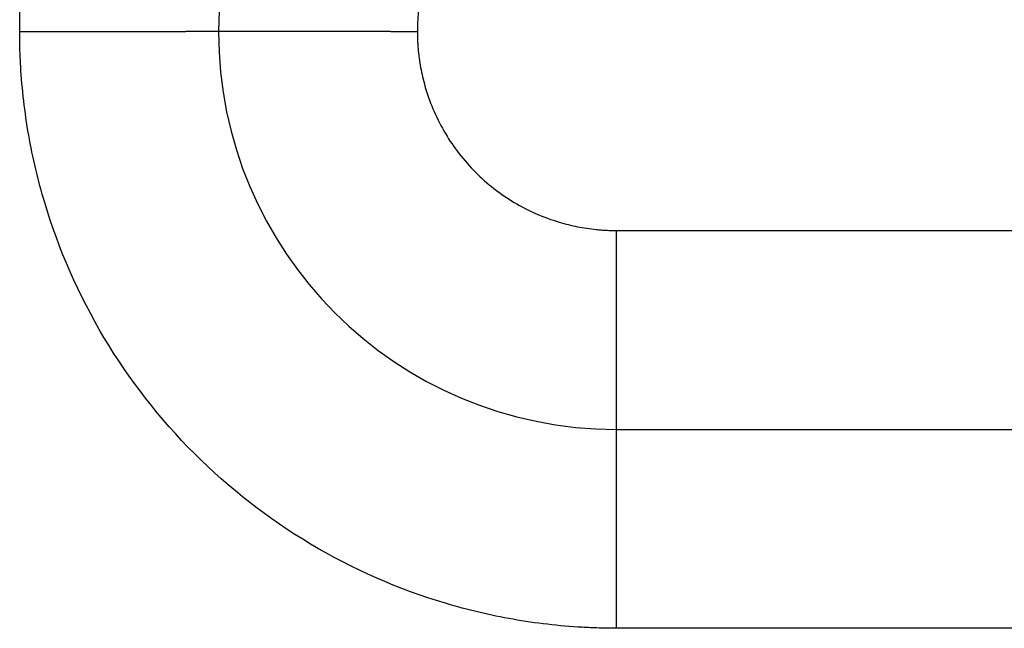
# Model space of a CAD drawing. Header units: inches. Extents: x -431 to 311, y -200 to 191.
# Tile 10 of 61: x -158.5 to -153.55, y -36.73 to -33.67. Entities that reach past the tile are written whole.
import ezdxf

# ---------------------------------------------------------------- set-up
doc = ezdxf.new("R2010")
doc.units = ezdxf.units.IN

# ---------------------------------------------------------------- blocks, each defined once
blk = doc.blocks.new('001_G23_G27_BF_B3_20W_30W_Motor_1_1__4', base_point=(-311, -62.7655))
at = {"color": 7, "linetype": 'Continuous'}
blk.add_line((-155.5, -35.7345), (-121, -35.7345), dxfattribs=at)
for start, end in [(90, 180), (180, -90)]:
    blk.add_arc((-155.5, -33.7345), 2, start, end, dxfattribs=at)
at = {"color": 1, "linetype": 'Continuous'}
for points, knots in [([(-158.5, -33.7349), (-158.4998, -33.7061), (-158.4993, -33.6487), (-158.4916, -33.475), (-158.4615, -33.2145), (-158.351, -32.7468), (-158.1029, -32.1818), (-157.6433, -31.5917), (-157.0533, -31.1319), (-156.4885, -30.8838), (-156.0212, -30.7732), (-155.7609, -30.743), (-155.587, -30.7353), (-155.5293, -30.7348), (-155.5004, -30.7345)], [0, 0, 0, 0, 0.08616, 0.172274, 0.521578, 0.87093, 1.611483, 2.352036, 3.092588, 3.833141, 4.181973, 4.530753, 4.617373, 4.703939, 4.703939, 4.703939, 4.703939]), ([(-155.4998, -32.7345), (-155.5078, -32.7346), (-155.524, -32.7347), (-155.5482, -32.7356), (-155.5724, -32.737), (-155.6206, -32.7411), (-155.6926, -32.7516), (-155.8353, -32.7868), (-156.0176, -32.8669), (-156.2143, -33.0201), (-156.3675, -33.2167), (-156.4473, -33.3983), (-156.4823, -33.5395), (-156.4929, -33.6104), (-156.4972, -33.6586), (-156.4988, -33.6839), (-156.4998, -33.7093), (-156.4999, -33.7262), (-156.5, -33.7347)], [0, 0, 0, 0, 0.024235, 0.04847, 0.072697, 0.096909, 0.193673, 0.290494, 0.537345, 0.784196, 1.031047, 1.277898, 1.372499, 1.467041, 1.492404, 1.517775, 1.543153, 1.568531, 1.568531, 1.568531, 1.568531]), ([(-157.5, -33.7345), (-157.5, -33.7345), (-157.5, -33.7345), (-157.5001, -33.7345), (-157.5002, -33.7345), (-157.5003, -33.7345), (-157.5005, -33.7345), (-157.5006, -33.7345), (-157.5009, -33.7345), (-157.5011, -33.7345), (-157.5015, -33.7345), (-157.5018, -33.7345), (-157.5022, -33.7345), (-157.5026, -33.7345), (-157.503, -33.7345), (-157.5035, -33.7345), (-157.5041, -33.7345), (-157.5046, -33.7345), (-157.5052, -33.7345), (-157.5059, -33.7345), (-157.5066, -33.7345), (-157.5073, -33.7345), (-157.508, -33.7346), (-157.5088, -33.7346), (-157.5097, -33.7346), (-157.5106, -33.7346), (-157.5115, -33.7346), (-157.5125, -33.7346), (-157.5135, -33.7346), (-157.5145, -33.7346), (-157.5156, -33.7346), (-157.5167, -33.7346), (-157.5178, -33.7346), (-157.519, -33.7346), (-157.5202, -33.7346), (-157.5215, -33.7346), (-157.5227, -33.7346), (-157.5241, -33.7346), (-157.5254, -33.7346), (-157.5268, -33.7346), (-157.5283, -33.7346), (-157.5298, -33.7346), (-157.5313, -33.7346), (-157.5328, -33.7346), (-157.5344, -33.7346), (-157.5361, -33.7346), (-157.5378, -33.7346), (-157.5395, -33.7346), (-157.5412, -33.7346), (-157.5431, -33.7346), (-157.5449, -33.7346), (-157.5468, -33.7346), (-157.5487, -33.7346), (-157.5507, -33.7346), (-157.5527, -33.7346), (-157.5547, -33.7346), (-157.5568, -33.7346), (-157.559, -33.7346), (-157.5611, -33.7346), (-157.5633, -33.7346), (-157.5656, -33.7346), (-157.5679, -33.7346), (-157.5702, -33.7346), (-157.5725, -33.7346), (-157.5749, -33.7346), (-157.5772, -33.7346), (-157.5796, -33.7346), (-157.5821, -33.7346), (-157.5846, -33.7346), (-157.5871, -33.7346), (-157.5897, -33.7346), (-157.5923, -33.7346), (-157.595, -33.7346), (-157.5977, -33.7346), (-157.6004, -33.7346), (-157.6032, -33.7346), (-157.606, -33.7346), (-157.6088, -33.7346), (-157.6117, -33.7346), (-157.6146, -33.7346), (-157.6176, -33.7346), (-157.6206, -33.7346), (-157.6236, -33.7346), (-157.6267, -33.7346), (-157.6298, -33.7346), (-157.633, -33.7346), (-157.6362, -33.7346), (-157.6394, -33.7346), (-157.6427, -33.7346), (-157.646, -33.7346), (-157.6493, -33.7346), (-157.6527, -33.7346), (-157.6561, -33.7346), (-157.6596, -33.7346), (-157.663, -33.7346), (-157.6666, -33.7347), (-157.6701, -33.7347), (-157.6737, -33.7347), (-157.6774, -33.7347), (-157.681, -33.7347), (-157.6847, -33.7347), (-157.6885, -33.7347), (-157.6922, -33.7347), (-157.696, -33.7347), (-157.6999, -33.7347), (-157.7037, -33.7347), (-157.7077, -33.7347), (-157.7116, -33.7347), (-157.7156, -33.7347), (-157.7196, -33.7347), (-157.7236, -33.7347), (-157.7277, -33.7347), (-157.7318, -33.7347), (-157.736, -33.7347), (-157.7402, -33.7347), (-157.7444, -33.7347), (-157.7486, -33.7347), (-157.7529, -33.7347), (-157.7572, -33.7347), (-157.7616, -33.7347), (-157.766, -33.7347), (-157.7704, -33.7347), (-157.7748, -33.7347), (-157.7793, -33.7347), (-157.7838, -33.7347), (-157.7883, -33.7347), (-157.7932, -33.7347), (-157.7983, -33.7347), (-157.8036, -33.7347), (-157.8091, -33.7347), (-157.8145, -33.7347), (-157.82, -33.7347), (-157.8256, -33.7347), (-157.8311, -33.7347), (-157.8367, -33.7347), (-157.8424, -33.7347), (-157.8481, -33.7347), (-157.8538, -33.7347), (-157.8596, -33.7347), (-157.8653, -33.7347), (-157.8712, -33.7347), (-157.877, -33.7347), (-157.8829, -33.7347), (-157.8888, -33.7347), (-157.8948, -33.7347), (-157.9008, -33.7347), (-157.9068, -33.7347), (-157.9128, -33.7347), (-157.9189, -33.7347), (-157.925, -33.7347), (-157.9311, -33.7347), (-157.9373, -33.7347), (-157.9435, -33.7347), (-157.9497, -33.7347), (-157.9559, -33.7347), (-157.9622, -33.7347), (-157.9685, -33.7347), (-157.9748, -33.7347), (-157.9811, -33.7347), (-157.9875, -33.7347), (-157.9939, -33.7347), (-158.0003, -33.7347), (-158.0067, -33.7347), (-158.0131, -33.7347), (-158.0196, -33.7347), (-158.0261, -33.7347), (-158.0326, -33.7347), (-158.0391, -33.7347), (-158.0456, -33.7347), (-158.0522, -33.7347), (-158.0587, -33.7347), (-158.0653, -33.7347), (-158.0719, -33.7347), (-158.0785, -33.7347), (-158.0852, -33.7347), (-158.0918, -33.7347), (-158.0985, -33.7347), (-158.1051, -33.7348), (-158.1118, -33.7348), (-158.1185, -33.7348), (-158.1252, -33.7348), (-158.133, -33.7348), (-158.1419, -33.7348), (-158.1519, -33.7348), (-158.162, -33.7348), (-158.172, -33.7348), (-158.182, -33.7348), (-158.1921, -33.7348), (-158.2022, -33.7348), (-158.2123, -33.7348), (-158.2223, -33.7348), (-158.2324, -33.7348), (-158.2425, -33.7348), (-158.2526, -33.7348), (-158.2627, -33.7348), (-158.2727, -33.7348), (-158.2828, -33.7348), (-158.2929, -33.7348), (-158.3029, -33.7348), (-158.313, -33.7348), (-158.323, -33.7348), (-158.3331, -33.7348), (-158.3431, -33.7348), (-158.3531, -33.7348), (-158.363, -33.7348), (-158.373, -33.7348), (-158.3829, -33.7348), (-158.3929, -33.7348), (-158.4027, -33.7348), (-158.4126, -33.7348), (-158.4225, -33.7348), (-158.4323, -33.7348), (-158.442, -33.7348), (-158.4518, -33.7348), (-158.4615, -33.7348), (-158.4712, -33.7349), (-158.4808, -33.7349), (-158.4904, -33.7349), (-158.4968, -33.7349), (-158.5, -33.7349)], [0, 0, 0, 0, 0.000018, 0.00007, 0.000158, 0.000281, 0.00044, 0.000634, 0.000865, 0.001133, 0.001437, 0.001778, 0.002156, 0.002572, 0.003025, 0.003516, 0.004045, 0.004613, 0.005219, 0.005864, 0.006547, 0.00727, 0.008032, 0.008834, 0.009675, 0.010557, 0.011478, 0.01244, 0.013443, 0.014486, 0.01557, 0.016695, 0.017822, 0.018988, 0.020193, 0.021438, 0.022722, 0.024045, 0.025408, 0.026811, 0.028253, 0.029736, 0.031258, 0.03282, 0.034422, 0.036064, 0.037746, 0.039469, 0.041233, 0.043036, 0.044881, 0.046766, 0.048692, 0.050658, 0.052666, 0.054715, 0.056804, 0.058936, 0.061108, 0.063322, 0.065577, 0.067874, 0.070212, 0.072505, 0.074839, 0.077213, 0.079628, 0.082082, 0.084577, 0.087112, 0.089687, 0.092301, 0.094954, 0.097647, 0.10038, 0.103151, 0.105961, 0.10881, 0.111698, 0.114624, 0.117588, 0.12059, 0.123631, 0.126709, 0.129826, 0.13298, 0.136171, 0.1394, 0.142665, 0.145968, 0.149308, 0.152684, 0.156098, 0.159547, 0.163033, 0.166555, 0.170113, 0.173707, 0.177337, 0.181002, 0.184703, 0.188439, 0.19221, 0.196016, 0.199857, 0.203733, 0.207644, 0.211589, 0.215568, 0.219581, 0.223628, 0.22771, 0.231824, 0.235973, 0.240155, 0.24437, 0.248618, 0.2529, 0.257214, 0.261561, 0.265941, 0.270352, 0.274797, 0.279273, 0.283781, 0.288322, 0.292894, 0.298234, 0.303616, 0.309038, 0.314499, 0.319999, 0.325537, 0.331113, 0.336727, 0.342377, 0.348063, 0.353784, 0.359541, 0.365332, 0.371156, 0.377014, 0.382904, 0.388826, 0.39478, 0.400765, 0.40678, 0.412824, 0.418898, 0.425, 0.43113, 0.437288, 0.443473, 0.449683, 0.45592, 0.462181, 0.468467, 0.474777, 0.481111, 0.487467, 0.493845, 0.500245, 0.506667, 0.513108, 0.51957, 0.526051, 0.53255, 0.539068, 0.545604, 0.552156, 0.558725, 0.56531, 0.57191, 0.578525, 0.585154, 0.591797, 0.598452, 0.60512, 0.6118, 0.618492, 0.625194, 0.631906, 0.641905, 0.65192, 0.661949, 0.671991, 0.682044, 0.692106, 0.702175, 0.712251, 0.722332, 0.732415, 0.7425, 0.752585, 0.762668, 0.772747, 0.782822, 0.79289, 0.80295, 0.813001, 0.82304, 0.833066, 0.843077, 0.853073, 0.863051, 0.87301, 0.882947, 0.892863, 0.902754, 0.91262, 0.922459, 0.932269, 0.942049, 0.951796, 0.96151, 0.97119, 0.980832, 0.990436, 1, 1, 1, 1]), ([(-155.5001, -36.7345), (-155.5287, -36.7343), (-155.586, -36.7338), (-155.7596, -36.7261), (-156.0201, -36.696), (-156.4878, -36.5855), (-157.0527, -36.3374), (-157.6428, -35.8778), (-158.1026, -35.2878), (-158.3507, -34.723), (-158.4613, -34.2557), (-158.4915, -33.9953), (-158.4993, -33.8215), (-158.4998, -33.7637), (-158.5, -33.7349)], [0, 0, 0, 0, 0.085917, 0.171843, 0.521146, 0.870499, 1.611052, 2.351605, 3.092157, 3.83271, 4.181541, 4.530322, 4.616975, 4.703583, 4.703583, 4.703583, 4.703583]), ([(-156.5, -33.7347), (-156.5021, -33.7347), (-156.5064, -33.7347), (-156.5129, -33.7347), (-156.5194, -33.7347), (-156.5258, -33.7347), (-156.5323, -33.7347), (-156.5389, -33.7347), (-156.5454, -33.7347), (-156.5519, -33.7347), (-156.5585, -33.7347), (-156.5651, -33.7347), (-156.5717, -33.7347), (-156.5783, -33.7347), (-156.5849, -33.7347), (-156.5915, -33.7347), (-156.5982, -33.7347), (-156.6048, -33.7347), (-156.6115, -33.7347), (-156.6181, -33.7347), (-156.6248, -33.7347), (-156.6315, -33.7347), (-156.6382, -33.7346), (-156.6449, -33.7346), (-156.6517, -33.7346), (-156.6584, -33.7346), (-156.6651, -33.7346), (-156.6719, -33.7346), (-156.6786, -33.7346), (-156.6854, -33.7346), (-156.6921, -33.7346), (-156.6989, -33.7346), (-156.7057, -33.7346), (-156.7124, -33.7346), (-156.7192, -33.7346), (-156.726, -33.7346), (-156.7328, -33.7346), (-156.7395, -33.7346), (-156.7463, -33.7346), (-156.7531, -33.7346), (-156.7599, -33.7346), (-156.7667, -33.7346), (-156.7735, -33.7346), (-156.7802, -33.7346), (-156.787, -33.7346), (-156.7938, -33.7346), (-156.8006, -33.7346), (-156.8073, -33.7346), (-156.8141, -33.7346), (-156.8209, -33.7346), (-156.8276, -33.7346), (-156.8344, -33.7346), (-156.8412, -33.7346), (-156.8479, -33.7346), (-156.8546, -33.7346), (-156.8614, -33.7346), (-156.8674, -33.7346), (-156.8727, -33.7346), (-156.8772, -33.7346), (-156.8818, -33.7346), (-156.8863, -33.7346), (-156.8908, -33.7346), (-156.8954, -33.7346), (-156.8999, -33.7346), (-156.9044, -33.7346), (-156.9089, -33.7346), (-156.9135, -33.7346), (-156.918, -33.7346), (-156.9225, -33.7346), (-156.9269, -33.7346), (-156.9314, -33.7346), (-156.9359, -33.7346), (-156.9404, -33.7346), (-156.9448, -33.7346), (-156.9493, -33.7346), (-156.9538, -33.7346), (-156.9582, -33.7346), (-156.9626, -33.7346), (-156.967, -33.7346), (-156.9715, -33.7346), (-156.9759, -33.7346), (-156.9803, -33.7346), (-156.9847, -33.7346), (-156.989, -33.7346), (-156.9934, -33.7346), (-156.9978, -33.7346), (-157.0021, -33.7346), (-157.0065, -33.7346), (-157.0108, -33.7346), (-157.0151, -33.7346), (-157.0194, -33.7346), (-157.0237, -33.7346), (-157.028, -33.7346), (-157.0323, -33.7346), (-157.0366, -33.7346), (-157.0408, -33.7346), (-157.0451, -33.7346), (-157.0493, -33.7346), (-157.0535, -33.7346), (-157.0578, -33.7346), (-157.0619, -33.7346), (-157.0661, -33.7346), (-157.0703, -33.7346), (-157.0745, -33.7346), (-157.0786, -33.7346), (-157.0828, -33.7346), (-157.0869, -33.7346), (-157.091, -33.7346), (-157.0951, -33.7346), (-157.0992, -33.7346), (-157.1032, -33.7346), (-157.1073, -33.7346), (-157.1113, -33.7346), (-157.1153, -33.7346), (-157.1194, -33.7346), (-157.1233, -33.7346), (-157.1273, -33.7346), (-157.1313, -33.7346), (-157.1352, -33.7346), (-157.1392, -33.7346), (-157.1431, -33.7346), (-157.147, -33.7346), (-157.1509, -33.7346), (-157.1547, -33.7346), (-157.1586, -33.7346), (-157.1624, -33.7346), (-157.1663, -33.7346), (-157.1701, -33.7346), (-157.1738, -33.7346), (-157.1776, -33.7346), (-157.1814, -33.7346), (-157.1851, -33.7346), (-157.1888, -33.7346), (-157.1925, -33.7346), (-157.1962, -33.7346), (-157.1998, -33.7346), (-157.2035, -33.7346), (-157.207, -33.7346), (-157.2103, -33.7346), (-157.2134, -33.7346), (-157.2165, -33.7346), (-157.2196, -33.7346), (-157.2227, -33.7346), (-157.2258, -33.7346), (-157.2288, -33.7346), (-157.2319, -33.7346), (-157.2349, -33.7346), (-157.2379, -33.7346), (-157.2409, -33.7346), (-157.2439, -33.7346), (-157.2469, -33.7346), (-157.2498, -33.7346), (-157.2528, -33.7346), (-157.2557, -33.7346), (-157.2586, -33.7346), (-157.2615, -33.7346), (-157.2643, -33.7346), (-157.2672, -33.7346), (-157.27, -33.7346), (-157.2729, -33.7346), (-157.2757, -33.7346), (-157.2785, -33.7346), (-157.2812, -33.7346), (-157.284, -33.7346), (-157.2867, -33.7346), (-157.2895, -33.7346), (-157.2922, -33.7346), (-157.2949, -33.7346), (-157.2976, -33.7346), (-157.3002, -33.7346), (-157.3029, -33.7346), (-157.3055, -33.7346), (-157.3081, -33.7346), (-157.3107, -33.7346), (-157.3133, -33.7346), (-157.3159, -33.7346), (-157.3184, -33.7346), (-157.3209, -33.7346), (-157.3234, -33.7346), (-157.3259, -33.7346), (-157.3284, -33.7346), (-157.3309, -33.7346), (-157.3333, -33.7346), (-157.3358, -33.7346), (-157.3382, -33.7346), (-157.3406, -33.7346), (-157.3429, -33.7346), (-157.3453, -33.7346), (-157.3476, -33.7346), (-157.35, -33.7346), (-157.3523, -33.7346), (-157.3546, -33.7346), (-157.3568, -33.7346), (-157.3591, -33.7346), (-157.3613, -33.7346), (-157.3636, -33.7346), (-157.3658, -33.7346), (-157.3679, -33.7346), (-157.3701, -33.7346), (-157.3723, -33.7346), (-157.3744, -33.7346), (-157.3765, -33.7346), (-157.3786, -33.7346), (-157.3807, -33.7346), (-157.3827, -33.7346), (-157.3848, -33.7346), (-157.3868, -33.7346), (-157.3888, -33.7346), (-157.3908, -33.7346), (-157.3928, -33.7346), (-157.3947, -33.7346), (-157.3966, -33.7346), (-157.3985, -33.7346), (-157.4004, -33.7346), (-157.4023, -33.7346), (-157.4042, -33.7346), (-157.406, -33.7346), (-157.4078, -33.7346), (-157.4096, -33.7346), (-157.4114, -33.7346), (-157.4132, -33.7346), (-157.4149, -33.7346), (-157.4167, -33.7346), (-157.4184, -33.7346), (-157.4201, -33.7346), (-157.4217, -33.7346), (-157.4234, -33.7346), (-157.425, -33.7346), (-157.4266, -33.7346), (-157.4282, -33.7346), (-157.4298, -33.7346), (-157.4314, -33.7346), (-157.4329, -33.7346), (-157.4345, -33.7346), (-157.436, -33.7346), (-157.4375, -33.7346), (-157.439, -33.7346), (-157.4405, -33.7346), (-157.4419, -33.7346), (-157.4433, -33.7346), (-157.4447, -33.7346), (-157.4461, -33.7346), (-157.4475, -33.7346), (-157.4489, -33.7346), (-157.4502, -33.7346), (-157.4515, -33.7346), (-157.4528, -33.7346), (-157.4541, -33.7346), (-157.4554, -33.7346), (-157.4566, -33.7346), (-157.4578, -33.7345), (-157.459, -33.7345), (-157.4602, -33.7345), (-157.4614, -33.7345), (-157.4625, -33.7345), (-157.4637, -33.7345), (-157.4648, -33.7345), (-157.4659, -33.7345), (-157.467, -33.7345), (-157.468, -33.7345), (-157.4691, -33.7345), (-157.4701, -33.7345), (-157.4711, -33.7345), (-157.4721, -33.7345), (-157.4731, -33.7345), (-157.474, -33.7345), (-157.4749, -33.7345), (-157.4759, -33.7345), (-157.4768, -33.7345), (-157.4776, -33.7345), (-157.4785, -33.7345), (-157.4793, -33.7345), (-157.4802, -33.7345), (-157.481, -33.7345), (-157.4818, -33.7345), (-157.4825, -33.7345), (-157.4833, -33.7345), (-157.4841, -33.7345), (-157.4848, -33.7345), (-157.4856, -33.7345), (-157.4863, -33.7345), (-157.487, -33.7345), (-157.4876, -33.7345), (-157.4883, -33.7345), (-157.4889, -33.7345), (-157.4896, -33.7345), (-157.4902, -33.7345), (-157.4907, -33.7345), (-157.4913, -33.7345), (-157.4919, -33.7345), (-157.4924, -33.7345), (-157.4929, -33.7345), (-157.4934, -33.7345), (-157.4939, -33.7345), (-157.4943, -33.7345), (-157.4947, -33.7345), (-157.4952, -33.7345), (-157.4956, -33.7345), (-157.496, -33.7345), (-157.4963, -33.7345), (-157.4967, -33.7345), (-157.497, -33.7345), (-157.4973, -33.7345), (-157.4976, -33.7345), (-157.4979, -33.7345), (-157.4981, -33.7345), (-157.4984, -33.7345), (-157.4986, -33.7345), (-157.4988, -33.7345), (-157.499, -33.7345), (-157.4992, -33.7345), (-157.4993, -33.7345), (-157.4995, -33.7345), (-157.4996, -33.7345), (-157.4997, -33.7345), (-157.4998, -33.7345), (-157.4999, -33.7345), (-157.4999, -33.7345), (-157.5, -33.7345), (-157.5, -33.7345), (-157.5, -33.7345), (-157.5, -33.7345)], [0, 0, 0, 0, 0.0064296, 0.0128776, 0.0193433, 0.0258263, 0.0323262, 0.0388424, 0.0453745, 0.0519219, 0.0584843, 0.065061, 0.0716517, 0.0782558, 0.0848729, 0.0915025, 0.0981441, 0.1047972, 0.1114613, 0.1181359, 0.1248206, 0.1315149, 0.1382183, 0.1449303, 0.1516505, 0.1583782, 0.1651132, 0.1718548, 0.1786026, 0.1853561, 0.1921149, 0.1988784, 0.2056462, 0.2124177, 0.2191925, 0.2259702, 0.2327502, 0.239532, 0.2463152, 0.2530993, 0.2598837, 0.2666681, 0.2734519, 0.2802347, 0.2870159, 0.2937951, 0.3005718, 0.3073455, 0.3141157, 0.320882, 0.3276438, 0.3344007, 0.3411523, 0.3478979, 0.3546371, 0.3613696, 0.3680946, 0.3726533, 0.3772073, 0.3817566, 0.3863009, 0.3908401, 0.395374, 0.3999025, 0.4044252, 0.4089421, 0.413453, 0.4179577, 0.422456, 0.4269477, 0.4314327, 0.4359108, 0.4403817, 0.4448454, 0.4493015, 0.4537501, 0.4581908, 0.4626235, 0.467048, 0.4714641, 0.4758717, 0.4802706, 0.4846605, 0.4890414, 0.4934129, 0.4977751, 0.5021275, 0.5064702, 0.5108029, 0.5151254, 0.5194376, 0.5237392, 0.5280301, 0.5323101, 0.536579, 0.5408367, 0.545083, 0.5493176, 0.5535404, 0.5577513, 0.56195, 0.5661363, 0.5703102, 0.5744713, 0.5786195, 0.5827547, 0.5868767, 0.5909852, 0.5950802, 0.5991613, 0.6032285, 0.6072816, 0.6113203, 0.6153446, 0.6193541, 0.6233488, 0.6273284, 0.6312929, 0.6352419, 0.6391753, 0.643093, 0.6469947, 0.6508803, 0.6547496, 0.6586024, 0.6624385, 0.6662578, 0.6700601, 0.6738451, 0.6776128, 0.6813629, 0.6850953, 0.6888097, 0.692506, 0.696184, 0.6998436, 0.7034845, 0.7071066, 0.7102562, 0.7133909, 0.7165105, 0.719615, 0.7227044, 0.7257786, 0.7288376, 0.7318813, 0.7349097, 0.7379227, 0.7409204, 0.7439025, 0.7468691, 0.7498202, 0.7527557, 0.7556755, 0.7585796, 0.761468, 0.7643405, 0.7671973, 0.7700381, 0.7728631, 0.775672, 0.7784649, 0.7812418, 0.7840025, 0.786747, 0.7894754, 0.7921874, 0.7948832, 0.7975626, 0.8002256, 0.8028722, 0.8055023, 0.8081158, 0.8107127, 0.813293, 0.8158566, 0.8184035, 0.8209336, 0.8234469, 0.8259433, 0.8284228, 0.8308853, 0.8333308, 0.8357593, 0.8381706, 0.8405648, 0.8429418, 0.8453015, 0.847644, 0.8499691, 0.8522768, 0.8545671, 0.8568399, 0.8590951, 0.8613328, 0.8635529, 0.8657553, 0.86794, 0.8701069, 0.872256, 0.8743872, 0.8765006, 0.878596, 0.8806734, 0.8827327, 0.884774, 0.8867971, 0.888802, 0.8907887, 0.8927571, 0.8947072, 0.8966389, 0.8985522, 0.9004471, 0.9023234, 0.9041811, 0.9060203, 0.9078408, 0.9096425, 0.9114256, 0.9131898, 0.9149352, 0.9166617, 0.9183693, 0.9200578, 0.9217274, 0.9233778, 0.9250092, 0.9266214, 0.9282143, 0.929788, 0.9313685, 0.93293, 0.9344727, 0.9359964, 0.9375014, 0.9389875, 0.9404548, 0.9419033, 0.9433331, 0.9447442, 0.9461365, 0.9475103, 0.9488654, 0.9502018, 0.9515197, 0.9528191, 0.9540999, 0.9553622, 0.956606, 0.9578314, 0.9590384, 0.960227, 0.9613972, 0.9625491, 0.9636826, 0.9647979, 0.9658949, 0.9669737, 0.9680343, 0.9690767, 0.970101, 0.9711071, 0.9720951, 0.9730651, 0.974017, 0.9749509, 0.9758669, 0.9767648, 0.9776448, 0.9785069, 0.9793512, 0.9801775, 0.9809861, 0.9817768, 0.9825498, 0.983305, 0.9840766, 0.9848291, 0.9855625, 0.9862768, 0.9869723, 0.9876488, 0.9883065, 0.9889454, 0.9895656, 0.9901672, 0.9907502, 0.9913147, 0.9918607, 0.9923883, 0.9928976, 0.9933887, 0.9938615, 0.9943161, 0.9947527, 0.9951713, 0.9955719, 0.9959546, 0.9963196, 0.9966668, 0.9969964, 0.9973084, 0.9976028, 0.9978797, 0.9981393, 0.9983816, 0.9986067, 0.9988146, 0.9990054, 0.9991792, 0.9993362, 0.9994762, 0.9995995, 0.9997062, 0.9997962, 0.9998696, 0.9999267, 0.9999673, 0.9999916, 0.9999997, 0.9999997, 0.9999997, 0.9999997]), ([(-156.5, -33.7347), (-156.4999, -33.7427), (-156.4998, -33.7588), (-156.4989, -33.7829), (-156.4975, -33.807), (-156.4934, -33.8552), (-156.4829, -33.9271), (-156.4477, -34.0698), (-156.3676, -34.2521), (-156.2144, -34.4488), (-156.0178, -34.602), (-155.8362, -34.6818), (-155.695, -34.7168), (-155.6241, -34.7274), (-155.5759, -34.7317), (-155.5505, -34.7333), (-155.525, -34.7343), (-155.5081, -34.7344), (-155.4996, -34.7345)], [0, 0, 0, 0, 0.024122, 0.048239, 0.07236, 0.096498, 0.193262, 0.290083, 0.536934, 0.783785, 1.030636, 1.277487, 1.372088, 1.46663, 1.492037, 1.517472, 1.542921, 1.568367, 1.568367, 1.568367, 1.568367]), ([(-155.4996, -34.7345), (-155.4996, -34.7379), (-155.4996, -34.7446), (-155.4996, -34.7548), (-155.4996, -34.765), (-155.4996, -34.7752), (-155.4996, -34.7855), (-155.4996, -34.7958), (-155.4996, -34.8062), (-155.4996, -34.8166), (-155.4996, -34.827), (-155.4996, -34.8374), (-155.4996, -34.8479), (-155.4996, -34.8584), (-155.4996, -34.8689), (-155.4996, -34.8794), (-155.4996, -34.89), (-155.4997, -34.9006), (-155.4997, -34.9112), (-155.4997, -34.9218), (-155.4997, -34.9324), (-155.4997, -34.9431), (-155.4997, -34.9537), (-155.4997, -34.9644), (-155.4997, -34.975), (-155.4997, -34.9857), (-155.4997, -34.9963), (-155.4997, -35.007), (-155.4997, -35.0176), (-155.4997, -35.0283), (-155.4997, -35.0389), (-155.4997, -35.0496), (-155.4997, -35.0602), (-155.4997, -35.0708), (-155.4997, -35.0814), (-155.4997, -35.092), (-155.4997, -35.1015), (-155.4997, -35.1098), (-155.4997, -35.1171), (-155.4997, -35.1243), (-155.4997, -35.1315), (-155.4997, -35.1387), (-155.4997, -35.1458), (-155.4997, -35.153), (-155.4997, -35.1601), (-155.4997, -35.1673), (-155.4997, -35.1744), (-155.4997, -35.1814), (-155.4997, -35.1885), (-155.4997, -35.1956), (-155.4997, -35.2026), (-155.4997, -35.2096), (-155.4997, -35.2166), (-155.4997, -35.2235), (-155.4997, -35.2305), (-155.4997, -35.2374), (-155.4997, -35.2443), (-155.4997, -35.2511), (-155.4998, -35.258), (-155.4998, -35.2648), (-155.4998, -35.2716), (-155.4998, -35.2783), (-155.4998, -35.2851), (-155.4998, -35.2918), (-155.4998, -35.2984), (-155.4998, -35.3051), (-155.4998, -35.3117), (-155.4998, -35.3182), (-155.4998, -35.3248), (-155.4998, -35.3313), (-155.4998, -35.3377), (-155.4998, -35.3442), (-155.4998, -35.3505), (-155.4998, -35.3569), (-155.4998, -35.3632), (-155.4998, -35.3695), (-155.4998, -35.3757), (-155.4998, -35.3819), (-155.4998, -35.3881), (-155.4998, -35.3942), (-155.4998, -35.4003), (-155.4998, -35.4063), (-155.4998, -35.4123), (-155.4998, -35.4183), (-155.4998, -35.4242), (-155.4998, -35.43), (-155.4998, -35.4358), (-155.4998, -35.4413), (-155.4998, -35.4466), (-155.4998, -35.4515), (-155.4998, -35.4564), (-155.4998, -35.4612), (-155.4998, -35.466), (-155.4998, -35.4708), (-155.4998, -35.4755), (-155.4998, -35.4802), (-155.4998, -35.4849), (-155.4998, -35.4895), (-155.4998, -35.4941), (-155.4998, -35.4986), (-155.4998, -35.5031), (-155.4998, -35.5075), (-155.4998, -35.512), (-155.4998, -35.5163), (-155.4998, -35.5207), (-155.4998, -35.525), (-155.4998, -35.5292), (-155.4998, -35.5335), (-155.4998, -35.5376), (-155.4998, -35.5418), (-155.4998, -35.5459), (-155.4998, -35.5499), (-155.4998, -35.5539), (-155.4998, -35.5579), (-155.4998, -35.5618), (-155.4998, -35.5657), (-155.4998, -35.5696), (-155.4998, -35.5734), (-155.4998, -35.5771), (-155.4998, -35.5808), (-155.4998, -35.5845), (-155.4998, -35.5881), (-155.4998, -35.5917), (-155.4998, -35.5953), (-155.4998, -35.5988), (-155.4998, -35.6022), (-155.4999, -35.6056), (-155.4999, -35.609), (-155.4999, -35.6123), (-155.4999, -35.6156), (-155.4999, -35.6188), (-155.4999, -35.622), (-155.4999, -35.6251), (-155.4999, -35.6282), (-155.4999, -35.6313), (-155.4999, -35.6343), (-155.4999, -35.6373), (-155.4999, -35.6402), (-155.4999, -35.643), (-155.4999, -35.6459), (-155.4999, -35.6486), (-155.4999, -35.6514), (-155.4999, -35.654), (-155.4999, -35.6567), (-155.4999, -35.6593), (-155.4999, -35.6618), (-155.4999, -35.6643), (-155.4999, -35.6668), (-155.4999, -35.6692), (-155.4999, -35.6716), (-155.4999, -35.674), (-155.4999, -35.6763), (-155.4999, -35.6786), (-155.4999, -35.6808), (-155.4999, -35.6829), (-155.4999, -35.6851), (-155.4999, -35.6871), (-155.4999, -35.6892), (-155.4999, -35.6911), (-155.4999, -35.6931), (-155.4999, -35.695), (-155.4999, -35.6968), (-155.4999, -35.6986), (-155.4999, -35.7003), (-155.4999, -35.7021), (-155.4999, -35.7037), (-155.4999, -35.7053), (-155.4999, -35.7069), (-155.4999, -35.7084), (-155.4999, -35.7099), (-155.4999, -35.7113), (-155.4999, -35.7127), (-155.4999, -35.714), (-155.4999, -35.7153), (-155.4999, -35.7166), (-155.4999, -35.7178), (-155.4999, -35.719), (-155.4999, -35.7202), (-155.4999, -35.7213), (-155.4999, -35.7223), (-155.4999, -35.7233), (-155.4999, -35.7243), (-155.5, -35.7252), (-155.5, -35.7261), (-155.5, -35.727), (-155.5, -35.7277), (-155.5, -35.7285), (-155.5, -35.7292), (-155.5, -35.7298), (-155.5, -35.7304), (-155.5, -35.731), (-155.5, -35.7315), (-155.5, -35.732), (-155.5, -35.7324), (-155.5, -35.7328), (-155.5, -35.7332), (-155.5, -35.7335), (-155.5, -35.7338), (-155.5, -35.734), (-155.5, -35.7342), (-155.5, -35.7343), (-155.5, -35.7344), (-155.5, -35.7345), (-155.5, -35.7345), (-155.5, -35.7345)], [0, 0, 0, 0, 0.010112, 0.020268, 0.030467, 0.040707, 0.050986, 0.061301, 0.071652, 0.082035, 0.092451, 0.102895, 0.113367, 0.123865, 0.134387, 0.14493, 0.155494, 0.166076, 0.176674, 0.187287, 0.197912, 0.208548, 0.219193, 0.229844, 0.240501, 0.251161, 0.261822, 0.272483, 0.283141, 0.293795, 0.304443, 0.315083, 0.325712, 0.33633, 0.346935, 0.357523, 0.368095, 0.375333, 0.382559, 0.389773, 0.396973, 0.404159, 0.411331, 0.418487, 0.425627, 0.432751, 0.439856, 0.446943, 0.454012, 0.46106, 0.468088, 0.475095, 0.482079, 0.489041, 0.49598, 0.502895, 0.509784, 0.516649, 0.523486, 0.530297, 0.537081, 0.543835, 0.550561, 0.557257, 0.563922, 0.570555, 0.577157, 0.583726, 0.590261, 0.596762, 0.603229, 0.609659, 0.616053, 0.62241, 0.628729, 0.63501, 0.641251, 0.647453, 0.653613, 0.659732, 0.665809, 0.671843, 0.677834, 0.68378, 0.689681, 0.695536, 0.701345, 0.707107, 0.712065, 0.716985, 0.721868, 0.726714, 0.731521, 0.736291, 0.741022, 0.745715, 0.750369, 0.754984, 0.75956, 0.764098, 0.768596, 0.773054, 0.777473, 0.781851, 0.78619, 0.790489, 0.794747, 0.798964, 0.80314, 0.807276, 0.81137, 0.815423, 0.819435, 0.823404, 0.827332, 0.831218, 0.835061, 0.838862, 0.842621, 0.846336, 0.850008, 0.853638, 0.857223, 0.860766, 0.864264, 0.867719, 0.871129, 0.874495, 0.877817, 0.881094, 0.884326, 0.887513, 0.890655, 0.893751, 0.896802, 0.899807, 0.902766, 0.905679, 0.908545, 0.911365, 0.914139, 0.916865, 0.919545, 0.922177, 0.924762, 0.927299, 0.929788, 0.932286, 0.934737, 0.93714, 0.939496, 0.941804, 0.944065, 0.94628, 0.948447, 0.950567, 0.952641, 0.954668, 0.956649, 0.958583, 0.960471, 0.962312, 0.964108, 0.965857, 0.967561, 0.969219, 0.970831, 0.972398, 0.973919, 0.975395, 0.976826, 0.978212, 0.979552, 0.980848, 0.982099, 0.983305, 0.984509, 0.985666, 0.986776, 0.987839, 0.988855, 0.989826, 0.99075, 0.991629, 0.992462, 0.99325, 0.993993, 0.994692, 0.995345, 0.995955, 0.99652, 0.997042, 0.997521, 0.997956, 0.998348, 0.998698, 0.999006, 0.999271, 0.999495, 0.999678, 0.999819, 0.99992, 0.99998, 1, 1, 1, 1]), ([(-155.4996, -34.7345), (-155.4761, -34.7345), (-155.4291, -34.7345), (-149.6557, -34.7345), (-138.1793, -34.7345), (-126.7264, -34.7345), (-121, -34.7345)], [0, 0, 0, 0, 0.070479, 0.14101, 17.3203, 34.499589, 34.499589, 34.499589, 34.499589]), ([(-155.5, -35.7345), (-155.5, -35.7345), (-155.5, -35.7345), (-155.5, -35.7345), (-155.5, -35.7345), (-155.5, -35.7346), (-155.5, -35.7346), (-155.5, -35.7346), (-155.5, -35.7347), (-155.5, -35.7348), (-155.5, -35.7348), (-155.5, -35.7349), (-155.5, -35.735), (-155.5, -35.7351), (-155.5, -35.7352), (-155.5, -35.7353), (-155.5, -35.7354), (-155.5, -35.7355), (-155.5, -35.7356), (-155.5, -35.7358), (-155.5, -35.7359), (-155.5, -35.7361), (-155.5, -35.7362), (-155.5, -35.7364), (-155.5, -35.7366), (-155.5, -35.7368), (-155.5, -35.737), (-155.5, -35.7372), (-155.5, -35.7374), (-155.5, -35.7376), (-155.5, -35.7378), (-155.5, -35.7381), (-155.5, -35.7383), (-155.5, -35.7386), (-155.5, -35.7388), (-155.5, -35.7391), (-155.5, -35.7393), (-155.5, -35.7396), (-155.5, -35.7399), (-155.5, -35.7402), (-155.5, -35.7405), (-155.5, -35.7408), (-155.5, -35.7411), (-155.5, -35.7414), (-155.5, -35.7418), (-155.5, -35.7421), (-155.5, -35.7425), (-155.5, -35.7428), (-155.5, -35.7432), (-155.5, -35.7436), (-155.5, -35.7439), (-155.5, -35.7443), (-155.5, -35.7447), (-155.5, -35.7451), (-155.5, -35.7456), (-155.5, -35.746), (-155.5, -35.7464), (-155.5, -35.7469), (-155.5, -35.7473), (-155.5, -35.7478), (-155.5, -35.7482), (-155.5, -35.7487), (-155.5, -35.7492), (-155.5, -35.7497), (-155.5, -35.7502), (-155.5, -35.7507), (-155.5, -35.7512), (-155.5, -35.7517), (-155.5, -35.7522), (-155.5, -35.7528), (-155.5, -35.7533), (-155.5, -35.7538), (-155.5, -35.7544), (-155.5, -35.7549), (-155.5, -35.7555), (-155.5, -35.7561), (-155.5, -35.7567), (-155.5, -35.7572), (-155.5, -35.7578), (-155.5, -35.7585), (-155.5, -35.7591), (-155.5, -35.7597), (-155.5, -35.7603), (-155.5, -35.761), (-155.5, -35.7616), (-155.5, -35.7623), (-155.5, -35.7629), (-155.5, -35.7636), (-155.5, -35.7643), (-155.5, -35.765), (-155.5, -35.7657), (-155.5, -35.7664), (-155.5, -35.7671), (-155.5, -35.7678), (-155.5, -35.7685), (-155.5, -35.7693), (-155.5, -35.77), (-155.5, -35.7708), (-155.5, -35.7716), (-155.5, -35.7723), (-155.5, -35.7731), (-155.5, -35.7739), (-155.5, -35.7747), (-155.5, -35.7755), (-155.5, -35.7763), (-155.5, -35.7771), (-155.5, -35.778), (-155.5, -35.7788), (-155.5, -35.7797), (-155.5, -35.7805), (-155.5, -35.7814), (-155.5, -35.7823), (-155.5, -35.7831), (-155.5, -35.784), (-155.5, -35.7849), (-155.5, -35.7858), (-155.5, -35.7868), (-155.5, -35.7877), (-155.5, -35.7886), (-155.5, -35.7896), (-155.5, -35.7905), (-155.5, -35.7915), (-155.5, -35.7924), (-155.5, -35.7934), (-155.5, -35.7944), (-155.5, -35.7954), (-155.5, -35.7964), (-155.5, -35.7974), (-155.5, -35.7984), (-155.5, -35.7995), (-155.5, -35.8005), (-155.5, -35.8015), (-155.5, -35.8026), (-155.5, -35.8036), (-155.5, -35.8047), (-155.5, -35.8058), (-155.5, -35.8068), (-155.5, -35.8079), (-155.5, -35.809), (-155.5, -35.8101), (-155.5, -35.8112), (-155.5, -35.8123), (-155.5, -35.8134), (-155.5, -35.8146), (-155.5, -35.8157), (-155.5, -35.8168), (-155.5, -35.818), (-155.5, -35.8192), (-155.5, -35.8203), (-155.5, -35.8215), (-155.5, -35.8227), (-155.5, -35.8239), (-155.5, -35.8251), (-155.5, -35.8263), (-155.5, -35.8275), (-155.5, -35.8288), (-155.5, -35.83), (-155.5, -35.8313), (-155.5, -35.8325), (-155.5, -35.8338), (-155.5, -35.835), (-155.5, -35.8363), (-155.5, -35.8376), (-155.5, -35.8389), (-155.5, -35.8402), (-155.5, -35.8415), (-155.5, -35.8429), (-155.5, -35.8442), (-155.5, -35.8455), (-155.5, -35.8469), (-155.5, -35.8482), (-155.5, -35.8496), (-155.5, -35.851), (-155.5, -35.8524), (-155.5, -35.8537), (-155.5, -35.8551), (-155.5, -35.8565), (-155.5, -35.858), (-155.5, -35.8594), (-155.5, -35.8608), (-155.5, -35.8623), (-155.5, -35.8637), (-155.5, -35.8652), (-155.5, -35.8666), (-155.5, -35.8681), (-155.5, -35.8696), (-155.5, -35.8711), (-155.5, -35.8725), (-155.5, -35.874), (-155.5, -35.8756), (-155.5, -35.8771), (-155.5, -35.8786), (-155.5, -35.8801), (-155.5, -35.8817), (-155.5, -35.8832), (-155.5, -35.8848), (-155.5, -35.8864), (-155.5, -35.8879), (-155.5, -35.8895), (-155.5, -35.8911), (-155.5, -35.8927), (-155.5, -35.8943), (-155.5, -35.8959), (-155.5, -35.8975), (-155.5, -35.8992), (-155.5, -35.9008), (-155.5, -35.9025), (-155.5, -35.9041), (-155.5, -35.9058), (-155.5, -35.9074), (-155.5, -35.9091), (-155.5, -35.9108), (-155.5, -35.9125), (-155.5, -35.9142), (-155.5, -35.9159), (-155.5, -35.9176), (-155.5, -35.9193), (-155.5, -35.921), (-155.5, -35.9228), (-155.5, -35.9245), (-155.5, -35.9263), (-155.5, -35.928), (-155.5, -35.9298), (-155.5, -35.9316), (-155.5, -35.9334), (-155.5, -35.9351), (-155.5, -35.9369), (-155.5, -35.9387), (-155.5, -35.9406), (-155.5, -35.9424), (-155.5, -35.9442), (-155.5, -35.946), (-155.5, -35.9479), (-155.5, -35.9497), (-155.5, -35.9516), (-155.5, -35.9534), (-155.5, -35.9553), (-155.5, -35.9572), (-155.5, -35.9591), (-155.5, -35.961), (-155.5, -35.9629), (-155.5, -35.9648), (-155.5, -35.9667), (-155.5, -35.9686), (-155.5, -35.9705), (-155.5, -35.9725), (-155.5, -35.9744), (-155.5, -35.9764), (-155.5, -35.9783), (-155.5, -35.9803), (-155.5, -35.9823), (-155.5, -35.9842), (-155.5, -35.9862), (-155.5, -35.9882), (-155.5, -35.9902), (-155.5, -35.9922), (-155.5, -35.9942), (-155.5, -35.9963), (-155.5, -35.9983), (-155.5, -36.0003), (-155.5, -36.0024), (-155.5, -36.0044), (-155.5, -36.0065), (-155.5, -36.0085), (-155.5, -36.0106), (-155.5, -36.0127), (-155.5, -36.0148), (-155.5, -36.0168), (-155.5, -36.0189), (-155.5, -36.021), (-155.5, -36.0232), (-155.5, -36.0253), (-155.5, -36.0275), (-155.5, -36.0299), (-155.5, -36.0323), (-155.5, -36.0348), (-155.5, -36.0373), (-155.5, -36.0398), (-155.5, -36.0423), (-155.5, -36.0448), (-155.5, -36.0474), (-155.5, -36.0499), (-155.5, -36.0524), (-155.5, -36.055), (-155.5, -36.0575), (-155.5, -36.0601), (-155.5, -36.0627), (-155.5, -36.0652), (-155.5, -36.0678), (-155.5, -36.0704), (-155.5, -36.073), (-155.5, -36.0756), (-155.5, -36.0783), (-155.5, -36.0809), (-155.5, -36.0835), (-155.5, -36.0862), (-155.5, -36.0888), (-155.5, -36.0915), (-155.5, -36.0941), (-155.5, -36.0968), (-155.5, -36.0995), (-155.5, -36.1022), (-155.5, -36.1049), (-155.5, -36.1076), (-155.5, -36.1103), (-155.5, -36.113), (-155.5, -36.1157), (-155.5, -36.1185), (-155.5, -36.1212), (-155.5, -36.1239), (-155.5, -36.1267), (-155.5, -36.1294), (-155.5, -36.1322), (-155.5, -36.135), (-155.5, -36.1377), (-155.5, -36.1405), (-155.5, -36.1433), (-155.5, -36.1461), (-155.5, -36.1489), (-155.5, -36.1517), (-155.5, -36.1545), (-155.5, -36.1574), (-155.5, -36.1602), (-155.5, -36.163), (-155.5, -36.1658), (-155.5, -36.1687), (-155.5, -36.1715), (-155.5, -36.1744), (-155.5, -36.1773), (-155.5, -36.1801), (-155.5001, -36.183), (-155.5001, -36.1859), (-155.5001, -36.1887), (-155.5001, -36.1916), (-155.5001, -36.1945), (-155.5001, -36.1974), (-155.5001, -36.2003), (-155.5001, -36.2032), (-155.5001, -36.2062), (-155.5001, -36.2091), (-155.5001, -36.212), (-155.5001, -36.2149), (-155.5001, -36.2179), (-155.5001, -36.2208), (-155.5001, -36.2237), (-155.5001, -36.2267), (-155.5001, -36.2296), (-155.5001, -36.2326), (-155.5001, -36.2356), (-155.5001, -36.2385), (-155.5001, -36.2415), (-155.5001, -36.2445), (-155.5001, -36.2475), (-155.5001, -36.2504), (-155.5001, -36.2534), (-155.5001, -36.2564), (-155.5001, -36.2594), (-155.5001, -36.2624), (-155.5001, -36.2654), (-155.5001, -36.2684), (-155.5001, -36.2714), (-155.5001, -36.2745), (-155.5001, -36.2775), (-155.5001, -36.2805), (-155.5001, -36.2835), (-155.5001, -36.2866), (-155.5001, -36.2896), (-155.5001, -36.2926), (-155.5001, -36.2957), (-155.5001, -36.2987), (-155.5001, -36.3018), (-155.5001, -36.3048), (-155.5001, -36.3079), (-155.5001, -36.3109), (-155.5001, -36.314), (-155.5001, -36.317), (-155.5001, -36.3201), (-155.5001, -36.3232), (-155.5001, -36.3262), (-155.5001, -36.3293), (-155.5001, -36.3324), (-155.5001, -36.3355), (-155.5001, -36.3386), (-155.5001, -36.3416), (-155.5001, -36.3447), (-155.5001, -36.3478), (-155.5001, -36.3509), (-155.5001, -36.354), (-155.5001, -36.3571), (-155.5001, -36.3602), (-155.5001, -36.3633), (-155.5001, -36.3669), (-155.5001, -36.371), (-155.5001, -36.3757), (-155.5001, -36.3803), (-155.5001, -36.3849), (-155.5001, -36.3896), (-155.5001, -36.3942), (-155.5001, -36.3988), (-155.5001, -36.4035), (-155.5001, -36.4081), (-155.5001, -36.4128), (-155.5001, -36.4174), (-155.5001, -36.4221), (-155.5001, -36.4267), (-155.5001, -36.4314), (-155.5001, -36.4361), (-155.5001, -36.4407), (-155.5001, -36.4454), (-155.5001, -36.45), (-155.5001, -36.4547), (-155.5001, -36.4594), (-155.5001, -36.464), (-155.5001, -36.4687), (-155.5001, -36.4733), (-155.5001, -36.478), (-155.5001, -36.4827), (-155.5001, -36.4873), (-155.5001, -36.492), (-155.5001, -36.4967), (-155.5001, -36.5013), (-155.5001, -36.506), (-155.5001, -36.5107), (-155.5001, -36.5153), (-155.5001, -36.52), (-155.5001, -36.5246), (-155.5001, -36.5293), (-155.5001, -36.5339), (-155.5001, -36.5386), (-155.5001, -36.5432), (-155.5001, -36.5479), (-155.5001, -36.5525), (-155.5001, -36.5572), (-155.5001, -36.5618), (-155.5001, -36.5664), (-155.5001, -36.5711), (-155.5001, -36.5757), (-155.5001, -36.5803), (-155.5001, -36.585), (-155.5001, -36.5896), (-155.5001, -36.5942), (-155.5001, -36.5988), (-155.5001, -36.6034), (-155.5001, -36.608), (-155.5001, -36.6126), (-155.5001, -36.6172), (-155.5001, -36.6218), (-155.5001, -36.6264), (-155.5001, -36.631), (-155.5001, -36.6355), (-155.5001, -36.6401), (-155.5001, -36.6447), (-155.5001, -36.6492), (-155.5001, -36.6538), (-155.5001, -36.6583), (-155.5001, -36.6629), (-155.5001, -36.6674), (-155.5001, -36.6719), (-155.5001, -36.6764), (-155.5001, -36.6809), (-155.5001, -36.6854), (-155.5001, -36.6899), (-155.5001, -36.6944), (-155.5001, -36.6989), (-155.5001, -36.7034), (-155.5001, -36.7079), (-155.5001, -36.7123), (-155.5001, -36.7168), (-155.5001, -36.7212), (-155.5001, -36.7257), (-155.5001, -36.7301), (-155.5001, -36.733), (-155.5001, -36.7345)], [0, 0, 0, 0, 0.0000038, 0.0000153, 0.0000345, 0.0000614, 0.000096, 0.0001383, 0.0001885, 0.0002465, 0.0003122, 0.0003859, 0.0004674, 0.0005569, 0.0006543, 0.0007596, 0.0008729, 0.0009943, 0.0011236, 0.0012611, 0.0014066, 0.0015602, 0.0017219, 0.0018919, 0.0020699, 0.0022562, 0.0024508, 0.0026536, 0.0028646, 0.003084, 0.0033117, 0.0035478, 0.0037922, 0.0040451, 0.0042982, 0.0045593, 0.0048284, 0.0051054, 0.0053905, 0.0056835, 0.0059846, 0.0062938, 0.006611, 0.0069363, 0.0072698, 0.0076113, 0.007961, 0.0083189, 0.008685, 0.0090593, 0.0094417, 0.0098325, 0.0102315, 0.0106387, 0.0110543, 0.0114782, 0.0119104, 0.0123509, 0.0127998, 0.0132571, 0.0137228, 0.014197, 0.0146796, 0.0151706, 0.0156701, 0.0161781, 0.0166946, 0.0172036, 0.0177207, 0.0182458, 0.0187792, 0.0193206, 0.0198703, 0.020428, 0.020994, 0.0215681, 0.0221504, 0.0227409, 0.0233396, 0.0239465, 0.0245616, 0.025185, 0.0258165, 0.0264564, 0.0271044, 0.0277608, 0.0284254, 0.0290982, 0.0297794, 0.0304689, 0.0311666, 0.0318727, 0.032587, 0.0333097, 0.0340408, 0.0347802, 0.0355279, 0.036284, 0.0370484, 0.0378213, 0.0386025, 0.0393921, 0.0401901, 0.0409965, 0.0418114, 0.0426346, 0.0434663, 0.0443064, 0.045155, 0.0460121, 0.0468776, 0.0477516, 0.0486341, 0.049525, 0.0504245, 0.0513325, 0.0522489, 0.053174, 0.0541075, 0.0550496, 0.0560002, 0.0569594, 0.0579272, 0.0589036, 0.0598885, 0.060882, 0.0618841, 0.0628949, 0.0639142, 0.0649422, 0.0659788, 0.067024, 0.0680779, 0.0691405, 0.0702117, 0.0712701, 0.0723373, 0.0734132, 0.0744978, 0.0755912, 0.0766932, 0.077804, 0.0789234, 0.0800514, 0.0811881, 0.0823335, 0.0834874, 0.0846499, 0.0858211, 0.0870008, 0.088189, 0.0893858, 0.0905911, 0.091805, 0.0930273, 0.0942581, 0.0954974, 0.0967451, 0.0980013, 0.0992659, 0.1005389, 0.1018204, 0.1031102, 0.1044083, 0.1057149, 0.1070297, 0.1083529, 0.1096844, 0.1110242, 0.1123723, 0.1137286, 0.1150932, 0.1164661, 0.1178472, 0.1192364, 0.1206339, 0.1220396, 0.1234534, 0.1248754, 0.1263055, 0.1277437, 0.1291901, 0.1306445, 0.1321071, 0.1335777, 0.1350563, 0.136543, 0.1380377, 0.1395404, 0.1410512, 0.1425699, 0.1440965, 0.1456311, 0.1471737, 0.1487242, 0.1502826, 0.1518489, 0.153423, 0.155005, 0.1565949, 0.1581926, 0.1597982, 0.1614115, 0.1630327, 0.1646616, 0.1662983, 0.1679427, 0.1695949, 0.1712548, 0.1729224, 0.1745977, 0.1762807, 0.1779713, 0.1796696, 0.1813756, 0.1830891, 0.1848103, 0.186539, 0.1882754, 0.1900193, 0.1917707, 0.1935297, 0.1952962, 0.1970702, 0.1988517, 0.2006407, 0.2024371, 0.204241, 0.2060523, 0.2078711, 0.2096973, 0.2115308, 0.2133717, 0.21522, 0.2170756, 0.2189386, 0.2208089, 0.2226865, 0.2245714, 0.2264636, 0.228363, 0.2302697, 0.2321836, 0.2341047, 0.236033, 0.2379685, 0.2399112, 0.2418611, 0.2438181, 0.2457823, 0.2477535, 0.2497319, 0.2517173, 0.2537099, 0.2557095, 0.2577161, 0.2597298, 0.2617505, 0.2637782, 0.2658128, 0.2678545, 0.2699031, 0.2719587, 0.2740212, 0.2760906, 0.2781669, 0.2802501, 0.2823402, 0.2844371, 0.2865409, 0.2886515, 0.290769, 0.2928932, 0.2953566, 0.2978288, 0.3003096, 0.3027991, 0.3052971, 0.3078037, 0.3103188, 0.3128422, 0.315374, 0.3179141, 0.3204625, 0.323019, 0.3255837, 0.3281564, 0.3307371, 0.3333258, 0.3359224, 0.3385268, 0.341139, 0.343759, 0.3463866, 0.3490218, 0.3516646, 0.3543148, 0.3569726, 0.3596377, 0.3623101, 0.3649898, 0.3676767, 0.3703708, 0.373072, 0.3757802, 0.3784955, 0.3812176, 0.3839466, 0.3866825, 0.3894251, 0.3921744, 0.3949303, 0.3976929, 0.4004619, 0.4032375, 0.4060195, 0.4088078, 0.4116024, 0.4144033, 0.4172104, 0.4200236, 0.4228429, 0.4256682, 0.4284995, 0.4313367, 0.4341797, 0.4370285, 0.4398831, 0.4427433, 0.4456092, 0.4484806, 0.4513576, 0.45424, 0.4571278, 0.4600209, 0.4629193, 0.465823, 0.4687318, 0.4716457, 0.4745646, 0.4774886, 0.4804175, 0.4833513, 0.4862899, 0.4892333, 0.4921814, 0.4951342, 0.4980915, 0.5010534, 0.5040198, 0.5069906, 0.5099658, 0.5129453, 0.5159291, 0.518917, 0.5219092, 0.5249053, 0.5279056, 0.5309098, 0.5339179, 0.5369299, 0.5399456, 0.5429652, 0.5459884, 0.5490152, 0.5520456, 0.5550796, 0.558117, 0.5611578, 0.5642019, 0.5672494, 0.5703001, 0.5733539, 0.5764109, 0.5794709, 0.582534, 0.5856, 0.5886689, 0.5917406, 0.5948151, 0.5978923, 0.6009722, 0.6040547, 0.6071398, 0.6102273, 0.6133173, 0.6164097, 0.6195044, 0.6226014, 0.6257005, 0.6288019, 0.6319053, 0.636528, 0.6411542, 0.6457838, 0.6504166, 0.6550525, 0.6596913, 0.6643328, 0.668977, 0.6736236, 0.6782725, 0.6829235, 0.6875764, 0.6922312, 0.6968877, 0.7015456, 0.7062049, 0.7108653, 0.7155268, 0.7201892, 0.7248522, 0.7295158, 0.7341799, 0.7388441, 0.7435085, 0.7481727, 0.7528368, 0.7575004, 0.7621635, 0.766826, 0.7714875, 0.776148, 0.7808074, 0.7854654, 0.790122, 0.7947769, 0.79943, 0.8040811, 0.8087302, 0.8133769, 0.8180213, 0.822663, 0.827302, 0.8319381, 0.8365712, 0.841201, 0.8458275, 0.8504504, 0.8550696, 0.859685, 0.8642964, 0.8689037, 0.8735066, 0.8781051, 0.8826989, 0.887288, 0.8918721, 0.8964511, 0.9010249, 0.9055932, 0.910156, 0.914713, 0.9192642, 0.9238093, 0.9283483, 0.9328808, 0.9374069, 0.9419263, 0.9464388, 0.9509444, 0.9554429, 0.959934, 0.9644177, 0.9688938, 0.9733621, 0.9778225, 0.9822748, 0.9867188, 0.9911545, 0.9955816, 1, 1, 1, 1]), ([(-121, -36.7345), (-126.7264, -36.7345), (-138.1793, -36.7345), (-149.6557, -36.7345), (-155.4293, -36.7345), (-155.4765, -36.7345), (-155.5001, -36.7345)], [0, 0, 0, 0, 17.179289, 34.358579, 34.429322, 34.500075, 34.500075, 34.500075, 34.500075])]:
    blk.add_open_spline(points, degree=3, knots=knots, dxfattribs=at)
blk = doc.blocks.new('Vordans1', base_point=(-190.5, 0))
blk.add_blockref('001_G23_G27_BF_B3_20W_30W_Motor_1_1__4', (-311, -62.7655))

msp = doc.modelspace()

# ---------------------------------------------------------------- block references
msp.add_blockref('Vordans1', (-190.5, 0))

doc.saveas('drawing.dxf')
